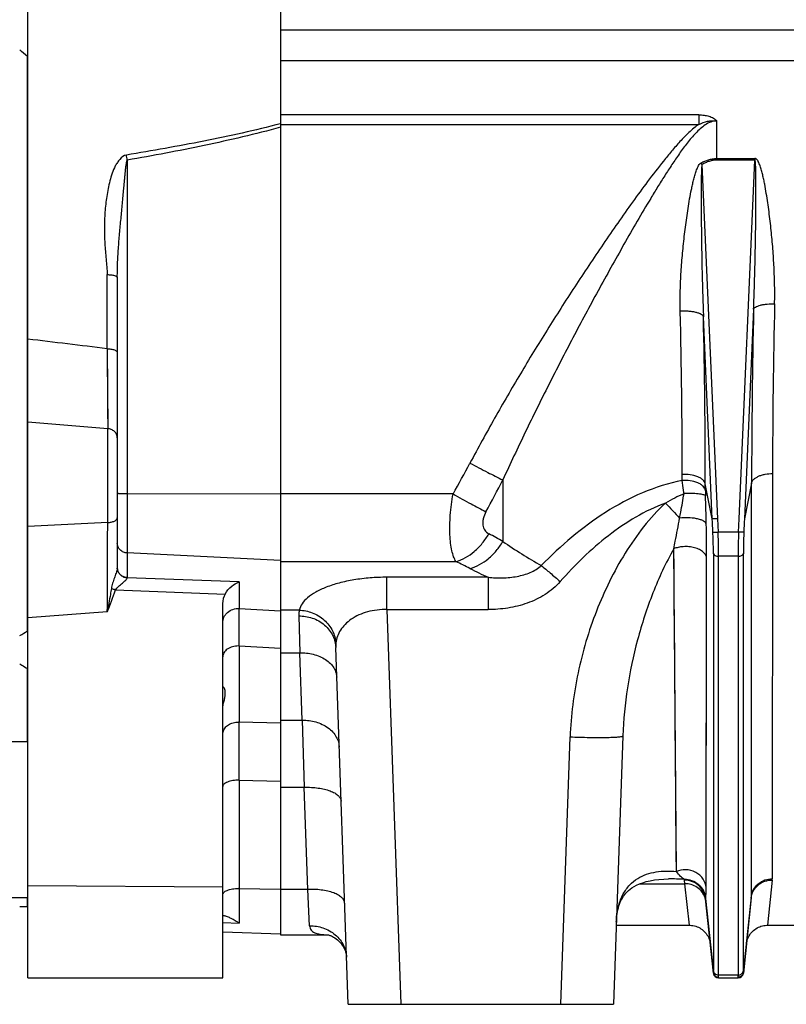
# Model space of a CAD drawing. Extents: x -1490 to 1181, y 8 to 1663.
# Tile 60 of 72: x 572 to 717, y 713 to 900. Entities that reach past the tile are written whole.
import ezdxf

# ---------------------------------------------------------------- set-up
doc = ezdxf.new("R2010")
doc.units = 0
doc.header["$LTSCALE"] = 65.395
doc.layers.get('0').update_dxf_attribs({"linetype": 'CONTINUOUS'})

msp = doc.modelspace()

# ---------------------------------------------------------------- linework, layer by layer
at = {"color": 6, "linetype": 'CONTINUOUS'}
for p, q in [((573.19, 718.29), (573.19, 1078.45)), ((621.19, 898.29), (966.69, 898.29)), ((573.16, 784.21), (573.16, 893.21)), ((590.19, 851.25), (590.19, 796.15)), ((610.19, 718.29), (610.19, 789.35)), ((634.01, 713.29), (631.65, 781)), ((573.16, 763.09), (573.16, 777.02)), ((573.19, 763.09), (553.16, 763.09)), ((686.14, 764.23), (684.36, 713.29)), ((573.19, 733.49), (553.16, 733.49)), ((573.16, 731.87), (573.16, 733.49)), ((703.34, 719.19), (701.86, 733.32)), ((710.54, 733.5), (709.03, 719.19)), ((684.89, 728.29), (698.78, 728.29)), ((713.59, 728.29), (720.78, 728.29)), ((610.19, 727.03), (621.19, 726.64)), ((621.19, 726.5), (630.07, 726.5)), ((573.19, 718.29), (610.19, 718.29)), ((704.34, 718.29), (708.04, 718.29)), ((634.01, 713.29), (684.36, 713.29))]:
    msp.add_line(p, q, dxfattribs=at)
at = {"color": 2, "linetype": 'CONTINUOUS'}
for p, q in [((621.19, 1070.07), (621.19, 726.5)), ((573.16, 894.47), (573.16, 893.21)), ((703.99, 873.83), (711.23, 873.83)), ((711.23, 873.53), (703.99, 873.53)), ((711.23, 873.83), (711.23, 873.53)), ((573.16, 784.21), (573.16, 777.02)), ((701.86, 733.38), (701.86, 733.39)), ((701.86, 733.38), (701.86, 733.39))]:
    msp.add_line(p, q, dxfattribs=at)
at = {"color": 9, "linetype": 'CONTINUOUS'}
for p, q in [((908.79, 892.36), (621.19, 892.36)), ((621.19, 880.44), (621.16, 880.44)), ((621.19, 880.44), (621.16, 880.44)), ((700.59, 882.12), (621.19, 882.12)), ((621.19, 880.32), (700.59, 880.32)), ((700.59, 882.12), (700.59, 880.32)), ((703.99, 873.83), (703.99, 880.97)), ((592.08, 873.53), (592.08, 794.3)), ((708.24, 805.44), (711.23, 873.53)), ((701.18, 872.69), (704.13, 805.44)), ((588.26, 837.74), (588.26, 851.8)), ((710.98, 845.24), (709.24, 805.46)), ((703.14, 805.46), (701.45, 843.81)), ((588.26, 837.74), (588.36, 822.57)), ((588.27, 835.66), (588.32, 829.05)), ((588.32, 829.05), (588.33, 827.39)), ((588.34, 825.12), (588.35, 824.43)), ((573.19, 823.84), (588.36, 822.57)), ((588.36, 804.74), (588.36, 822.57)), ((697.43, 812.72), (697.43, 813.86)), ((714.57, 814.03), (714.53, 737.13)), ((663.38, 812.83), (663.38, 801.17)), ((703.14, 805.46), (701.81, 812.09)), ((701.81, 810.92), (701.81, 812.09)), ((710.59, 812.24), (709.24, 805.46)), ((710.55, 733.71), (710.59, 812.24)), ((592.08, 810.24), (621.19, 810.17)), ((653.92, 810.16), (621.19, 810.16)), ((588.36, 804.74), (573.19, 803.98)), ((704.13, 805.44), (704.24, 802.94)), ((708.13, 802.94), (708.24, 805.44)), ((708.13, 802.94), (704.24, 802.94)), ((621.19, 797.54), (592.08, 798.96)), ((696.32, 738.5), (695.84, 799.78)), ((701.97, 735.47), (702.06, 798.07)), ((703.35, 798.82), (703.35, 719.68)), ((708.03, 798.34), (704.34, 798.34)), ((704.34, 718.83), (704.34, 798.34)), ((708.03, 798.34), (708.03, 718.83)), ((709.03, 719.68), (709.03, 798.82)), ((621.19, 797.35), (654.47, 797.35)), ((641.38, 788.22), (641.38, 794.35)), ((660.56, 794.35), (641.38, 794.35)), ((660.56, 794.35), (660.56, 788.22)), ((613.34, 793.48), (592.08, 794.27)), ((613.34, 793.48), (613.34, 788.43)), ((589.82, 791.94), (610.65, 791.17)), ((588.29, 787.77), (573.19, 786.68)), ((613.29, 781.31), (613.34, 788.43)), ((613.33, 786.01), (613.34, 787.57)), ((613.34, 787.57), (613.34, 788.43)), ((613.34, 788.43), (621.19, 787.96)), ((624.73, 788.12), (621.19, 788.12)), ((624.65, 787.02), (624.85, 780.02)), ((641.38, 788.22), (660.56, 788.22)), ((641.38, 788.22), (644, 713.29)), ((613.31, 784.17), (613.33, 786.01)), ((613.29, 781.31), (613.29, 766.87)), ((613.29, 781.31), (621.19, 780.88)), ((621.19, 780.02), (624.85, 780.02)), ((625.31, 767.23), (624.85, 780.02)), ((621.19, 766.69), (613.29, 766.87)), ((621.19, 767.23), (625.31, 767.23)), ((625.31, 767.23), (625.67, 754.48)), ((674.37, 713.29), (676.15, 764.05)), ((613.29, 755.83), (621.19, 755.65)), ((613.29, 755.83), (613.29, 728.7)), ((621.19, 754.48), (625.67, 754.48)), ((626.35, 735.11), (625.67, 754.48)), ((697.94, 736.17), (697.88, 736.85)), ((714.51, 736.88), (713.59, 728.29)), ((573.19, 735.84), (610.19, 735.6)), ((613.29, 735.27), (621.19, 735.16)), ((626.35, 735.11), (621.19, 735.11)), ((626.7, 728.19), (626.35, 735.11)), ((689.38, 736.17), (697.94, 736.17)), ((698.78, 728.29), (697.94, 736.17)), ((701.85, 733.38), (701.85, 733.39)), ((701.85, 733.38), (701.85, 733.39)), ((701.86, 733.38), (703.34, 719.34)), ((709.04, 719.34), (710.55, 733.71)), ((610.19, 728.84), (613.29, 728.7)), ((610.19, 728.84), (613.29, 728.7)), ((704.34, 718.29), (704.33, 718.35)), ((708.03, 718.83), (704.34, 718.83)), ((708.04, 718.35), (708.04, 718.29))]:
    msp.add_line(p, q, dxfattribs=at)
for points in [[(588.33, 827.39), (588.33, 826.6), (588.34, 825.12)], [(695.92, 788.83), (695.87, 796.05), (695.84, 799.78)], [(702.02, 773.2), (702.03, 779.89), (702.04, 783.37), (702.04, 786.93), (702.05, 790.56), (702.06, 794.28), (702.06, 798.07)], [(696, 778.61), (695.95, 785.35), (695.92, 788.83)], [(696.07, 769.13), (696.03, 775.37), (696, 778.61)], [(702, 755.32), (702, 760.9), (702.01, 763.83), (702.01, 766.86), (702.02, 769.98), (702.02, 773.2)], [(696.14, 760.49), (696.1, 766.15), (696.07, 769.13)], [(696.24, 748.17), (696.21, 752.77), (696.19, 755.23), (696.16, 757.8), (696.14, 760.49)], [(701.98, 745.41), (701.99, 750.16), (701.99, 752.69), (702, 755.32)], [(696.32, 738.5), (696.29, 742.04), (696.28, 743.98), (696.26, 746.02), (696.24, 748.17)], [(701.98, 739.11), (701.98, 743.2), (701.98, 745.41)], [(701.97, 735.47), (701.97, 737.23), (701.98, 739.11)]]:
    msp.add_lwpolyline(points, dxfattribs=at)
at = {"color": 6, "linetype": 'CONTINUOUS'}
for points in [[(684.91, 728.86), (684.92, 729.19), (684.95, 729.63), (685, 730.06), (685.05, 730.47), (685.12, 730.86), (685.21, 731.25), (685.3, 731.62), (685.41, 731.98), (685.53, 732.33), (685.66, 732.66), (685.8, 732.98), (685.96, 733.28), (686.13, 733.57), (686.31, 733.84), (686.51, 734.11), (686.72, 734.37), (686.96, 734.62), (687.23, 734.88), (687.53, 735.13), (687.88, 735.38), (688.28, 735.63), (688.76, 735.89), (689.31, 736.14), (689.93, 736.37), (690.61, 736.58), (691.34, 736.75), (692.14, 736.9), (692.99, 737), (693.91, 737.07), (694.84, 737.09)], [(698.78, 728.29), (698.92, 728.29), (699.19, 728.27), (699.46, 728.23), (699.73, 728.18), (699.99, 728.11), (700.25, 728.02), (700.5, 727.91), (700.74, 727.78), (700.97, 727.64), (701.2, 727.48), (701.41, 727.31), (701.61, 727.13), (701.8, 726.93), (701.97, 726.71), (702.13, 726.49), (702.27, 726.26), (702.39, 726.02), (702.5, 725.77), (702.59, 725.51), (702.67, 725.25), (702.72, 724.98), (702.76, 724.71)], [(709.61, 724.71), (709.65, 724.98), (709.71, 725.25), (709.78, 725.51), (709.87, 725.77), (709.98, 726.02), (710.11, 726.26), (710.25, 726.49), (710.41, 726.71), (710.58, 726.93), (710.77, 727.13), (710.97, 727.31), (711.18, 727.48), (711.4, 727.64), (711.63, 727.78), (711.88, 727.91), (712.13, 728.02), (712.38, 728.11), (712.65, 728.18), (712.91, 728.23), (713.18, 728.27), (713.46, 728.29), (713.59, 728.29)], [(630.02, 726.51), (630.02, 726.51), (630.04, 726.51), (630.07, 726.5)], [(630.07, 726.5), (630.12, 726.49), (630.19, 726.48), (630.28, 726.46), (630.39, 726.43), (630.52, 726.38), (630.68, 726.33), (630.85, 726.26), (631.04, 726.17), (631.25, 726.06), (631.47, 725.92), (631.71, 725.75), (631.96, 725.56), (632.2, 725.34), (632.44, 725.1), (632.67, 724.83), (632.88, 724.54), (633.06, 724.26), (633.21, 723.99), (633.33, 723.73), (633.43, 723.5), (633.51, 723.27), (633.57, 723.06), (633.62, 722.87), (633.65, 722.7), (633.68, 722.54), (633.69, 722.41), (633.7, 722.3), (633.7, 722.25)]]:
    msp.add_lwpolyline(points, dxfattribs=at)
at = {"color": 2, "linetype": 'CONTINUOUS'}
for centre, radius, start, end in [((536.94, 852.39), 54.57, 48.4254, 50.4974), ((604.21, 816.28), 112.19, 30.1922, 30.3785), ((591.9, 796.15), 1.71, 180.0001, 180.7633), ((589.41, 796.15), 0.775, 358.3122, 0.0018), ((591.91, 796.15), 1.72, 180.7656, 184.692), ((591.9, 796.13), 1.71, 180.278, 184.9822), ((592.19, 796.45), 2.15, 263.1791, 267.2165), ((592.2, 796.4), 2.14, 262.7732, 266.8262), ((591.47, 794.3), 0.608, 357.3047, 359.9653), ((547.35, 824.1), 47.52, 300.7708, 302.8995), ((701.77, 736.33), 3.94, 170.2965, 170.4944), ((698, 733.01), 3.88, 5.5911, 9.4877), ((702.43, 733.26), 0.58, 167.2958, 168.3769), ((568.35, 909.72), 177.92, 271.0651, 271.5482), ((708.13, 719.78), 0.904, 342.9016, 353.9563)]:
    msp.add_arc(centre, radius, start, end, dxfattribs=at)
at = {"color": 9, "linetype": 'CONTINUOUS'}
for centre, radius, start, end in [((427.5, 844.53), 167.12, 9.9946, 10.3329), ((-659.33, 812.63), 1356.76, 0.05205, 1.36109), ((2284.15, 810.12), 1573.56, 178.72119, 179.9228), ((2217.86, 811.94), 1503.29, 178.69161, 179.92052), ((-811.46, 810.83), 1513.27, 0.0474, 1.24851), ((425.94, 938.96), 261.85, 330.5349, 331.9964), ((425.6, 934.94), 267.31, 331.3479, 332.818), ((713.81, 774.4), 39.26, 114.1137, 119.8556), ((370.59, 797.27), 331.49, 1.2393, 2.1711), ((886.2, 985.63), 261.22, 222.7104, 223.571), ((-6132.45, 823.83), 6720.84, 359.692549, 359.837227), ((439.24, 798.49), 262.82, 359.9074, 1.2976), ((511.21, 523.81), 316.36, 61.2478, 61.7971), ((714.8, 874.81), 89.82, 235.0777, 240.5817), ((502.88, 492.08), 340.84, 63.0904, 63.5919), ((588.68, 796.21), 1.51, 351.5168, 354.5512), ((706.11, 892.56), 108.26, 243.1041, 245.1202), ((613.19, 776.96), 4.35, 88.6202, 90.0001), ((613.19, 762.91), 3.96, 88.3958, 89.982), ((694.82, 688.85), 48.25, 86.364, 89.9824), ((712.15, 737.13), 2.38, 353.9399, 359.8641), ((613.19, 727.9), 7.37, 89.1864, 90.0001), ((698.25, 732.38), 3.69, 13.987, 17.9903), ((698, 732.91), 3.88, 7.0931, 9.8709), ((698.05, 732.92), 3.83, 6.0006, 6.9365), ((702.14, 733.35), 0.283, 183.3349, 186.0581), ((708.53, 733.71), 2.02, 354.0162, 359.9663), ((704.32, 719.27), 0.981, 175.8246, 176.9982), ((708.04, 719.36), 1.01, 269.9672, 280.6147)]:
    msp.add_arc(centre, radius, start, end, dxfattribs=at)
at = {"color": 6, "linetype": 'CONTINUOUS'}
for centre, radius, start, end in [((606.91, 719.92), 10.86, 54.0178, 54.6974), ((704.34, 719.29), 1, 186, 270), ((708.04, 719.29), 1, 270, 354)]:
    msp.add_arc(centre, radius, start, end, dxfattribs=at)
msp.add_ellipse((613.19, 789.42), major_axis=(0.26, 3.4), ratio=0.879657, start_param=1.098417, end_param=1.658537, dxfattribs=at)
at = {"color": 9, "linetype": 'CONTINUOUS'}
for points, knots in [([(621.16, 880.44), (618.75, 879.8), (613.92, 878.64), (604.17, 876.61), (596.82, 875.31), (591.91, 874.5)], [0, 0, 0, 0, 0.249824, 0.499801, 1, 1, 1, 1]), ([(700.59, 880.32), (699.93, 879.86), (698.68, 878.81), (696.98, 877.07), (695.38, 875.23), (693.32, 872.72), (690.85, 869.5), (687.98, 865.57), (685.17, 861.6), (681.49, 856.25), (676.99, 849.5), (671.75, 841.3), (666.68, 832.99), (661.78, 824.57), (658.66, 818.88), (657.14, 816.02)], [0, 0, 0, 0, 0.031234, 0.062484, 0.093738, 0.124991, 0.187495, 0.249999, 0.312503, 0.375006, 0.500009, 0.62501, 0.750009, 0.875005, 1, 1, 1, 1]), ([(703.99, 880.97), (703.6, 880.97), (702.83, 880.82), (701.78, 880.26), (700.84, 879.51), (699.97, 878.66), (699.15, 877.74), (698.1, 876.45), (696.87, 874.77), (695.46, 872.69), (694.1, 870.58), (692.76, 868.44), (691.01, 865.56), (688.87, 861.94), (686.36, 857.56), (683.88, 853.15), (680.64, 847.26), (676.67, 839.85), (672.06, 830.91), (667.61, 821.91), (664.77, 815.87), (663.38, 812.83)], [0, 0, 0, 0, 0.014331, 0.029001, 0.044003, 0.059233, 0.074608, 0.090091, 0.121235, 0.152532, 0.183917, 0.215355, 0.246825, 0.309816, 0.372828, 0.435827, 0.498791, 0.62456, 0.750053, 0.875214, 1, 1, 1, 1]), ([(700.59, 882.12), (700.92, 882.12), (701.56, 882.09), (702.5, 881.9), (703.22, 881.6), (703.7, 881.26), (703.9, 881.07), (703.99, 880.97)], [0, 0, 0, 0, 0.262959, 0.523095, 0.773673, 0.891275, 1, 1, 1, 1]), ([(700.59, 880.32), (701.12, 880.57), (701.95, 880.88), (702.97, 881.02), (703.55, 881.02), (703.84, 880.99), (703.99, 880.97)], [0, 0, 0, 0, 0.499579, 0.749709, 0.87486, 1, 1, 1, 1]), ([(621.19, 879.78), (618.8, 879.12), (613.98, 877.9), (604.29, 875.75), (596.97, 874.38), (592.08, 873.53)], [0, 0, 0, 0, 0.24998, 0.499981, 1, 1, 1, 1]), ([(591.91, 874.5), (591.42, 874.42), (590.78, 873.88), (590.19, 873.09), (589.67, 872.22), (589.19, 871.05), (588.77, 869.6), (588.43, 868.13), (588.08, 866.16), (587.81, 863.67), (587.7, 860.68), (587.79, 857.7), (588.02, 855.24), (588.2, 853.27), (588.26, 852.29), (588.26, 851.8)], [0, 0, 0, 0, 0.062381, 0.094047, 0.12568, 0.188805, 0.251861, 0.314824, 0.377687, 0.503075, 0.628033, 0.752542, 0.876582, 0.938391, 1, 1, 1, 1]), ([(590.19, 851.25), (590.19, 852.23), (590.22, 854.18), (590.41, 857.08), (590.66, 859.95), (590.88, 862.33), (591.06, 864.23), (591.19, 865.64), (591.31, 867.05), (591.42, 868.21), (591.51, 869.13), (591.57, 869.81), (591.64, 870.48), (591.7, 871.16), (591.76, 871.73), (591.81, 872.18), (591.85, 872.51), (591.9, 872.83), (591.95, 873.12), (591.99, 873.33), (592.04, 873.46), (592.07, 873.51), (592.08, 873.53)], [0, 0, 0, 0, 0.131864, 0.260917, 0.389415, 0.517592, 0.581432, 0.644974, 0.708049, 0.770383, 0.801144, 0.8316, 0.861846, 0.89235, 0.92321, 0.938472, 0.953403, 0.967769, 0.981049, 0.992424, 0.996844, 1, 1, 1, 1]), ([(697.05, 844.86), (697.02, 846.02), (697.03, 848.37), (697.17, 851.91), (697.44, 855.46), (697.74, 858.42), (698.03, 860.8), (698.27, 862.58), (698.53, 864.37), (698.83, 866.16), (699.11, 867.64), (699.36, 868.83), (699.57, 869.72), (699.8, 870.6), (700.07, 871.47), (700.35, 872.18), (700.65, 872.7), (700.86, 872.94), (701, 873.01)], [0, 0, 0, 0, 0.122276, 0.245522, 0.369629, 0.494494, 0.557184, 0.620031, 0.683025, 0.746159, 0.809425, 0.841107, 0.872823, 0.904573, 0.936359, 0.968181, 0.984121, 1, 1, 1, 1]), ([(710.98, 845.24), (711.03, 846.43), (711.11, 848.81), (711.22, 852.38), (711.28, 855.36), (711.33, 857.75), (711.36, 859.54), (711.38, 861.34), (711.4, 863.13), (711.42, 864.92), (711.43, 866.41), (711.43, 867.6), (711.43, 868.5), (711.42, 869.39), (711.42, 870.13), (711.41, 870.72), (711.4, 871.16), (711.4, 871.6), (711.38, 872.04), (711.37, 872.4), (711.36, 872.68), (711.34, 872.89), (711.33, 873.09), (711.31, 873.25), (711.29, 873.37), (711.28, 873.45), (711.26, 873.5), (711.24, 873.53), (711.23, 873.53)], [0, 0, 0, 0, 0.125964, 0.252214, 0.378662, 0.441935, 0.505229, 0.568532, 0.63183, 0.695102, 0.758319, 0.78989, 0.821421, 0.852895, 0.88428, 0.899924, 0.915517, 0.931043, 0.946466, 0.96172, 0.969244, 0.976649, 0.983865, 0.99072, 0.993897, 0.996694, 0.998847, 1, 1, 1, 1]), ([(714.96, 846.27), (714.99, 847.42), (714.99, 849.73), (714.87, 853.2), (714.65, 856.7), (714.38, 859.61), (714.12, 861.95), (713.91, 863.7), (713.67, 865.46), (713.4, 867.22), (713.14, 868.68), (712.91, 869.84), (712.71, 870.72), (712.5, 871.58), (712.28, 872.3), (712.07, 872.86), (711.91, 873.19), (711.76, 873.45), (711.62, 873.63), (711.45, 873.78), (711.3, 873.83), (711.23, 873.83)], [0, 0, 0, 0, 0.122624, 0.246033, 0.370178, 0.495, 0.557648, 0.620444, 0.68338, 0.746449, 0.809645, 0.84129, 0.872965, 0.904671, 0.936407, 0.952292, 0.968187, 0.976145, 0.984109, 0.992073, 1, 1, 1, 1]), ([(701.18, 872.69), (701.17, 872.64), (701.15, 872.53), (701.12, 872.27), (701.09, 871.92), (701.08, 871.49), (701.06, 871.06), (701.05, 870.61), (701.04, 870.01), (701.03, 869.26), (701.02, 868.36), (701.02, 867.15), (701.02, 865.63), (701.03, 863.81), (701.04, 861.99), (701.06, 860.17), (701.09, 857.74), (701.14, 854.7), (701.22, 851.06), (701.32, 847.43), (701.41, 845.01), (701.45, 843.81)], [0, 0, 0, 0, 0.005565, 0.012233, 0.026659, 0.041659, 0.056914, 0.072312, 0.087801, 0.118948, 0.150236, 0.181608, 0.244504, 0.307512, 0.370575, 0.433662, 0.496752, 0.622882, 0.748869, 0.874615, 1, 1, 1, 1]), ([(588.26, 851.8), (588.5, 851.8), (588.85, 851.78), (589.31, 851.71), (589.61, 851.64), (589.86, 851.56), (590.06, 851.46), (590.19, 851.33), (590.19, 851.25)], [0, 0, 0, 0, 0.343809, 0.510945, 0.661854, 0.787783, 0.884934, 1, 1, 1, 1]), ([(701.45, 843.81), (701.43, 843.89), (701.3, 844.07), (701, 844.29), (700.55, 844.49), (699.97, 844.65), (699.29, 844.78), (698.3, 844.88), (697.55, 844.88), (697.05, 844.86)], [0, 0, 0, 0, 0.056374, 0.133821, 0.238002, 0.368071, 0.518426, 0.680246, 1, 1, 1, 1]), ([(710.98, 845.24), (711.01, 845.32), (711.12, 845.48), (711.39, 845.68), (711.79, 845.86), (712.3, 846.02), (712.91, 846.14), (713.8, 846.25), (714.5, 846.27), (714.96, 846.27)], [0, 0, 0, 0, 0.056816, 0.13385, 0.236466, 0.363711, 0.511648, 0.672611, 1, 1, 1, 1]), ([(588.26, 837.74), (585.75, 838.04), (580.72, 838.66), (575.7, 839.26), (573.19, 839.56)], [0, 0, 0, 0, 0.499998, 1, 1, 1, 1]), ([(588.26, 837.74), (588.5, 837.74), (588.85, 837.71), (589.31, 837.62), (589.61, 837.53), (589.86, 837.42), (590.05, 837.3), (590.16, 837.17), (590.19, 837.07), (590.19, 837.02)], [0, 0, 0, 0, 0.329621, 0.490904, 0.637954, 0.763041, 0.863169, 0.939364, 1, 1, 1, 1]), ([(590.19, 820.85), (590.19, 821.06), (590.09, 821.5), (589.68, 822.06), (589.07, 822.44), (588.59, 822.55), (588.36, 822.57)], [0, 0, 0, 0, 0.227025, 0.479273, 0.744475, 1, 1, 1, 1]), ([(657.14, 816.02), (658.26, 815.42), (660.33, 814.34), (662.42, 813.29), (663.38, 812.83)], [0, 0, 0, 0, 0.543552, 1, 1, 1, 1]), ([(701.81, 812.09), (701.79, 812.21), (701.68, 812.48), (701.38, 812.84), (700.93, 813.17), (700.12, 813.56), (698.93, 813.84), (697.93, 813.89), (697.43, 813.86)], [0, 0, 0, 0, 0.076114, 0.167128, 0.277352, 0.406592, 0.702433, 1, 1, 1, 1]), ([(710.59, 812.24), (710.62, 812.36), (710.71, 812.61), (710.98, 812.95), (711.39, 813.26), (711.9, 813.54), (712.51, 813.76), (713.41, 813.97), (714.11, 814.03), (714.57, 814.03)], [0, 0, 0, 0, 0.077891, 0.16957, 0.279031, 0.406002, 0.547762, 0.698491, 1, 1, 1, 1]), ([(697.43, 812.72), (694.84, 812.21), (689.77, 810.6), (682.77, 806.82), (676.39, 802.09), (672.53, 798.47), (670.68, 796.57)], [0, 0, 0, 0, 0.249816, 0.499789, 0.749866, 1, 1, 1, 1]), ([(701.81, 810.92), (701.79, 811.05), (701.68, 811.32), (701.38, 811.68), (700.93, 812.02), (700.12, 812.42), (698.93, 812.71), (697.93, 812.75), (697.43, 812.72)], [0, 0, 0, 0, 0.07679, 0.168296, 0.27876, 0.407991, 0.703261, 1, 1, 1, 1]), ([(697.77, 810.23), (697.73, 810.45), (697.62, 811.28), (697.51, 812.11), (697.43, 812.72)], [0, 0, 0, 0, 0.261659, 1, 1, 1, 1]), ([(590.19, 810.32), (590.19, 810.32), (590.2, 810.31), (590.23, 810.31), (590.27, 810.3), (590.37, 810.29), (590.52, 810.27), (590.75, 810.26), (591.04, 810.25), (591.36, 810.24), (591.71, 810.24), (591.96, 810.24), (592.08, 810.24)], [0, 0, 0, 0, 0.006424, 0.021215, 0.045035, 0.077818, 0.169183, 0.292215, 0.442557, 0.614844, 0.802896, 1, 1, 1, 1]), ([(654.47, 797.35), (654.29, 797.63), (653.99, 798.3), (653.66, 799.46), (653.43, 800.86), (653.26, 803.1), (653.35, 806.24), (653.69, 808.82), (653.92, 810.16)], [0, 0, 0, 0, 0.076426, 0.168921, 0.277627, 0.401472, 0.685888, 1, 1, 1, 1]), ([(653.92, 810.16), (655.06, 809.52), (657.13, 808.37), (659.22, 807.26), (660.17, 806.77)], [0, 0, 0, 0, 0.547947, 1, 1, 1, 1]), ([(696.94, 805.58), (697.02, 805.97), (697.3, 807.51), (697.58, 809.06), (697.77, 810.23)], [0, 0, 0, 0, 0.248452, 1, 1, 1, 1]), ([(701.84, 809.83), (701.81, 809.88), (701.66, 809.96), (701.38, 810.05), (700.96, 810.13), (700.43, 810.19), (699.81, 810.23), (698.91, 810.26), (698.22, 810.25), (697.77, 810.23)], [0, 0, 0, 0, 0.041255, 0.112291, 0.215955, 0.348627, 0.502902, 0.669182, 1, 1, 1, 1]), ([(701.81, 810.92), (701.81, 810.84), (701.82, 810.47), (701.83, 810.11), (701.84, 809.83)], [0, 0, 0, 0, 0.236488, 1, 1, 1, 1]), ([(694.26, 808.45), (690.35, 807.01), (684.88, 803.69), (678.57, 798.17), (675.66, 795.11), (674.27, 793.53)], [0, 0, 0, 0, 0.497207, 0.74823, 1, 1, 1, 1]), ([(694.26, 808.45), (692.76, 807.06), (690, 804.02), (686.5, 798.97), (683.54, 793.6), (680.25, 786.11), (677.32, 776.28), (676.29, 768.13), (676.15, 764.05)], [0, 0, 0, 0, 0.125035, 0.250101, 0.375172, 0.50024, 0.750148, 1, 1, 1, 1]), ([(588.36, 804.74), (588.59, 804.75), (589.04, 804.8), (589.55, 804.96), (589.89, 805.15), (590.06, 805.3), (590.16, 805.46), (590.19, 805.57), (590.19, 805.62)], [0, 0, 0, 0, 0.317579, 0.61479, 0.739065, 0.842916, 0.927689, 1, 1, 1, 1]), ([(660.17, 806.77), (659.95, 806.36), (659.68, 805.72), (659.54, 804.86), (659.56, 804.1), (659.87, 803.23), (660.42, 802.77), (660.72, 802.61)], [0, 0, 0, 0, 0.299539, 0.434598, 0.559258, 0.783305, 1, 1, 1, 1]), ([(695.84, 799.78), (695.93, 800.25), (696.31, 802.18), (696.68, 804.12), (696.94, 805.58)], [0, 0, 0, 0, 0.243507, 1, 1, 1, 1]), ([(702, 804.44), (701.97, 804.55), (701.81, 804.79), (701.42, 805.07), (700.85, 805.31), (699.86, 805.56), (698.53, 805.69), (697.46, 805.64), (696.94, 805.58)], [0, 0, 0, 0, 0.063215, 0.149891, 0.264496, 0.403367, 0.714064, 1, 1, 1, 1]), ([(654.47, 797.35), (655.74, 797.71), (657.58, 798.77), (659.52, 800.77), (660.35, 801.98), (660.72, 802.61)], [0, 0, 0, 0, 0.474471, 0.736615, 1, 1, 1, 1]), ([(703.25, 802.96), (703.26, 802.95), (703.29, 802.94), (703.35, 802.93), (703.45, 802.93), (703.63, 802.92), (703.9, 802.92), (704.13, 802.93), (704.24, 802.94)], [0, 0, 0, 0, 0.032317, 0.096483, 0.194815, 0.324125, 0.649692, 1, 1, 1, 1]), ([(703.35, 798.82), (703.35, 799.14), (703.34, 800.52), (703.29, 801.9), (703.25, 802.96)], [0, 0, 0, 0, 0.233215, 1, 1, 1, 1]), ([(704.34, 798.34), (704.34, 798.7), (704.33, 800.23), (704.29, 801.76), (704.24, 802.94)], [0, 0, 0, 0, 0.233224, 1, 1, 1, 1]), ([(708.13, 802.94), (708.12, 802.53), (708.06, 801), (708.03, 799.47), (708.03, 798.34)], [0, 0, 0, 0, 0.263044, 1, 1, 1, 1]), ([(709.13, 802.96), (709.12, 802.95), (709.09, 802.94), (709.02, 802.93), (708.93, 802.93), (708.74, 802.92), (708.47, 802.92), (708.25, 802.93), (708.13, 802.94)], [0, 0, 0, 0, 0.032317, 0.096483, 0.194815, 0.324125, 0.649693, 1, 1, 1, 1]), ([(709.13, 802.96), (709.11, 802.59), (709.06, 801.21), (709.03, 799.83), (709.03, 798.82)], [0, 0, 0, 0, 0.263014, 1, 1, 1, 1]), ([(592.08, 798.96), (591.83, 798.97), (591.34, 799.08), (590.71, 799.49), (590.29, 800.1), (590.19, 800.57), (590.19, 800.81)], [0, 0, 0, 0, 0.258645, 0.512084, 0.758517, 1, 1, 1, 1]), ([(657.14, 796.01), (658.4, 796.36), (660.23, 797.4), (662.18, 799.35), (663.02, 800.54), (663.38, 801.17)], [0, 0, 0, 0, 0.475321, 0.737079, 1, 1, 1, 1]), ([(702.06, 798.07), (702.03, 798.25), (701.88, 798.65), (701.41, 799.18), (700.69, 799.65), (699.76, 799.99), (698.71, 800.18), (697.65, 800.19), (696.69, 800.05), (696.1, 799.88), (695.84, 799.78)], [0, 0, 0, 0, 0.078005, 0.174915, 0.295359, 0.437212, 0.590901, 0.743002, 0.881631, 1, 1, 1, 1]), ([(695.84, 799.78), (695.07, 798.44), (693.65, 795.68), (691.2, 789.96), (688.79, 782.54), (686.86, 773.44), (686.25, 767.29), (686.14, 764.23)], [0, 0, 0, 0, 0.124658, 0.250332, 0.502199, 0.752657, 1, 1, 1, 1]), ([(703.35, 798.82), (703.38, 798.66), (703.63, 798.47), (703.99, 798.36), (704.23, 798.34), (704.34, 798.34)], [0, 0, 0, 0, 0.404799, 0.698191, 1, 1, 1, 1]), ([(708.03, 798.34), (708.15, 798.34), (708.38, 798.36), (708.74, 798.47), (709, 798.66), (709.03, 798.82)], [0, 0, 0, 0, 0.301809, 0.595201, 1, 1, 1, 1]), ([(660.56, 794.35), (661.49, 794.25), (663.33, 794.18), (666.05, 794.44), (668.58, 795.14), (670.07, 796.02), (670.68, 796.57)], [0, 0, 0, 0, 0.262515, 0.519733, 0.767374, 1, 1, 1, 1]), ([(670.68, 796.57), (671.24, 796.12), (672.45, 795.11), (673.63, 794.09), (674.27, 793.53)], [0, 0, 0, 0, 0.458869, 1, 1, 1, 1]), ([(590.17, 795.98), (590.15, 795.85), (590.08, 795.58), (589.9, 794.99), (589.63, 794.21), (589.29, 793.24), (589.12, 792.57), (589.06, 792.23)], [0, 0, 0, 0, 0.10152, 0.218229, 0.470758, 0.733525, 1, 1, 1, 1]), ([(641.38, 794.35), (640.31, 794.35), (638.21, 794.27), (635.17, 793.9), (632.39, 793.32), (629.95, 792.55), (627.93, 791.62), (626.35, 790.57), (625.25, 789.42), (624.83, 788.54), (624.73, 788.12)], [0, 0, 0, 0, 0.171801, 0.337231, 0.490684, 0.628043, 0.746988, 0.847083, 0.929973, 1, 1, 1, 1]), ([(589.82, 791.94), (589.9, 792.07), (590.1, 792.31), (590.44, 792.63), (590.8, 792.94), (591.15, 793.24), (591.48, 793.52), (591.77, 793.79), (591.97, 794.03), (592.07, 794.19), (592.08, 794.27)], [0, 0, 0, 0, 0.137345, 0.282868, 0.429559, 0.572926, 0.708399, 0.829676, 0.929648, 1, 1, 1, 1]), ([(674.27, 793.53), (673.44, 792.58), (671.48, 790.95), (668.04, 789.32), (664.35, 788.41), (661.82, 788.22), (660.56, 788.22)], [0, 0, 0, 0, 0.249601, 0.499552, 0.749717, 1, 1, 1, 1]), ([(610.19, 785.66), (610.19, 786.03), (610.32, 786.61), (610.71, 787.26), (611.25, 787.84), (612.13, 788.34), (612.94, 788.45), (613.34, 788.43)], [0, 0, 0, 0, 0.240638, 0.363475, 0.488127, 0.741706, 1, 1, 1, 1]), ([(624.73, 788.12), (624.71, 788.03), (624.66, 787.67), (624.64, 787.3), (624.65, 787.02)], [0, 0, 0, 0, 0.235745, 1, 1, 1, 1]), ([(624.65, 787.02), (625.51, 787.03), (627.27, 786.75), (629.24, 785.66), (630.46, 784.37), (631.13, 783.29), (631.53, 782.15), (631.64, 781.37), (631.65, 781)], [0, 0, 0, 0, 0.252006, 0.51638, 0.646319, 0.771065, 0.889187, 1, 1, 1, 1]), ([(624.73, 788.12), (625.56, 788.09), (627.29, 787.74), (629.55, 786.38), (631.15, 784.32), (631.61, 782.69), (631.68, 781.91)], [0, 0, 0, 0, 0.247277, 0.510678, 0.767529, 1, 1, 1, 1]), ([(641.38, 788.22), (640.13, 788.25), (637.74, 787.99), (635.05, 786.81), (633.43, 785.47), (632.53, 784.37), (631.93, 783.18), (631.73, 782.33), (631.68, 781.91)], [0, 0, 0, 0, 0.297225, 0.564647, 0.684274, 0.795311, 0.899628, 1, 1, 1, 1]), ([(613.19, 781.31), (612.8, 781.31), (612.05, 781.21), (611.07, 780.78), (610.47, 780.2), (610.23, 779.66), (610.19, 779.38), (610.19, 779.24)], [0, 0, 0, 0, 0.289904, 0.558008, 0.791858, 0.897961, 1, 1, 1, 1]), ([(631.68, 781.91), (631.67, 781.84), (631.64, 781.54), (631.64, 781.23), (631.65, 781)], [0, 0, 0, 0, 0.235643, 1, 1, 1, 1]), ([(624.85, 780.02), (625.7, 780.03), (627.41, 779.85), (629.39, 779.04), (630.65, 778.03), (631.32, 777.19), (631.73, 776.3), (631.83, 775.68), (631.84, 775.39)], [0, 0, 0, 0, 0.278023, 0.555784, 0.683225, 0.799234, 0.904142, 1, 1, 1, 1]), ([(610.26, 765.04), (610.33, 765.3), (610.61, 765.82), (611.3, 766.41), (612.19, 766.78), (612.85, 766.87), (613.19, 766.87)], [0, 0, 0, 0, 0.222801, 0.464933, 0.726568, 1, 1, 1, 1]), ([(625.31, 767.23), (626.17, 767.24), (627.47, 767.08), (629.09, 766.47), (630.2, 765.82), (631.12, 765), (631.79, 764.06), (632.19, 763.08), (632.3, 762.4), (632.31, 762.08)], [0, 0, 0, 0, 0.267407, 0.405481, 0.540437, 0.668629, 0.787967, 0.898117, 1, 1, 1, 1]), ([(676.15, 764.05), (676.75, 764.03), (677.98, 763.99), (679.8, 763.96), (681.55, 763.94), (683.11, 763.95), (684.24, 763.98), (684.99, 764.02), (685.4, 764.05), (685.72, 764.09), (685.95, 764.13), (686.07, 764.16), (686.14, 764.21), (686.14, 764.23)], [0, 0, 0, 0, 0.181194, 0.36648, 0.544768, 0.703975, 0.833441, 0.884646, 0.926217, 0.95802, 0.980359, 0.993823, 1, 1, 1, 1]), ([(613.29, 755.83), (612.9, 755.83), (612.32, 755.8), (611.59, 755.65), (611.12, 755.5), (610.73, 755.32), (610.43, 755.11), (610.24, 754.87), (610.19, 754.69), (610.19, 754.61)], [0, 0, 0, 0, 0.332025, 0.485875, 0.625072, 0.746067, 0.847135, 0.929625, 1, 1, 1, 1]), ([(625.67, 754.48), (626.12, 754.5), (627.01, 754.49), (628.3, 754.37), (629.49, 754.15), (630.54, 753.84), (631.42, 753.46), (632.09, 753), (632.54, 752.48), (632.66, 752.07), (632.67, 751.88)], [0, 0, 0, 0, 0.169765, 0.333814, 0.487173, 0.625545, 0.745745, 0.846371, 0.928989, 1, 1, 1, 1]), ([(684.92, 729.27), (684.98, 730.19), (685.23, 731.91), (686.1, 734.21), (687.37, 735.97), (688.92, 737.23), (690.65, 738.03), (692.48, 738.48), (694.39, 738.63), (695.67, 738.56), (696.32, 738.5)], [0, 0, 0, 0, 0.165009, 0.308233, 0.433822, 0.548856, 0.659669, 0.770463, 0.88352, 1, 1, 1, 1]), ([(701.97, 735.48), (701.91, 736.03), (701.49, 737.2), (700.04, 738.49), (698.13, 738.97), (696.87, 738.73), (696.32, 738.5)], [0, 0, 0, 0, 0.22666, 0.489262, 0.759389, 1, 1, 1, 1]), ([(697.88, 737), (697.6, 737.15), (697.02, 737.6), (696.56, 738.16), (696.32, 738.5)], [0, 0, 0, 0, 0.442315, 1, 1, 1, 1]), ([(697.88, 736.85), (697.88, 736.86), (697.88, 736.91), (697.88, 736.95), (697.88, 736.98)], [0, 0, 0, 0, 0.286241, 1, 1, 1, 1]), ([(701.82, 733.58), (701.75, 734.02), (701.43, 734.91), (700.5, 736), (699.26, 736.7), (698.33, 736.85), (697.88, 736.85)], [0, 0, 0, 0, 0.242886, 0.500894, 0.758539, 1, 1, 1, 1]), ([(710.54, 733.5), (710.58, 733.95), (710.86, 734.87), (711.78, 736.01), (713.07, 736.73), (714.04, 736.89), (714.51, 736.88)], [0, 0, 0, 0, 0.235812, 0.491818, 0.752853, 1, 1, 1, 1]), ([(710.55, 733.71), (710.59, 734.16), (710.87, 735.08), (711.79, 736.23), (713.08, 736.96), (714.06, 737.13), (714.53, 737.13)], [0, 0, 0, 0, 0.235421, 0.491721, 0.753101, 1, 1, 1, 1]), ([(610.19, 734.06), (610.19, 734.14), (610.23, 734.32), (610.42, 734.55), (610.71, 734.76), (611.08, 734.94), (611.53, 735.08), (612.24, 735.23), (612.8, 735.28), (613.19, 735.28)], [0, 0, 0, 0, 0.070851, 0.153448, 0.254217, 0.374664, 0.513297, 0.66683, 1, 1, 1, 1]), ([(633.34, 732.5), (633.34, 732.68), (633.23, 733.07), (632.8, 733.59), (632.13, 734.06), (631.22, 734.47), (630.12, 734.79), (628.48, 735.08), (627.2, 735.13), (626.35, 735.11)], [0, 0, 0, 0, 0.066093, 0.146632, 0.24886, 0.374575, 0.520323, 0.67894, 1, 1, 1, 1]), ([(701.76, 733.52), (701.63, 733.9), (701.24, 734.65), (700.31, 735.52), (699.17, 736.06), (698.34, 736.17), (697.94, 736.17)], [0, 0, 0, 0, 0.244812, 0.501615, 0.757926, 1, 1, 1, 1]), ([(701.89, 733.53), (701.91, 733.64), (701.93, 733.89), (701.96, 734.54), (701.97, 735.08), (701.97, 735.47)], [0, 0, 0, 0, 0.165481, 0.386885, 1, 1, 1, 1]), ([(701.86, 733.39), (701.87, 733.4), (701.88, 733.45), (701.88, 733.5), (701.89, 733.53)], [0, 0, 0, 0, 0.222291, 1, 1, 1, 1]), ([(701.86, 733.38), (701.86, 733.38), (701.86, 733.36), (701.86, 733.34), (701.86, 733.33)], [0, 0, 0, 0, 0.204399, 1, 1, 1, 1]), ([(626.7, 728.19), (627.56, 728.2), (629.32, 727.93), (631.28, 726.85), (632.5, 725.59), (633.17, 724.52), (633.58, 723.39), (633.69, 722.62), (633.7, 722.25)], [0, 0, 0, 0, 0.252852, 0.517731, 0.647583, 0.772015, 0.889673, 1, 1, 1, 1]), ([(626.7, 728.19), (626.71, 728.05), (626.76, 727.76), (626.95, 727.38), (627.26, 727.08), (627.67, 726.85), (628.17, 726.69), (628.97, 726.54), (629.61, 726.51), (630.06, 726.5)], [0, 0, 0, 0, 0.105061, 0.20335, 0.303635, 0.413723, 0.538009, 0.677734, 1, 1, 1, 1]), ([(703.34, 719.34), (703.34, 719.36), (703.35, 719.48), (703.35, 719.59), (703.35, 719.68)], [0, 0, 0, 0, 0.196194, 1, 1, 1, 1]), ([(704.34, 718.83), (704.22, 718.83), (703.98, 718.87), (703.66, 719.05), (703.43, 719.34), (703.36, 719.57), (703.35, 719.68)], [0, 0, 0, 0, 0.247111, 0.508594, 0.764807, 1, 1, 1, 1]), ([(703.34, 719.24), (703.34, 719.25), (703.33, 719.27), (703.34, 719.3), (703.34, 719.32)], [0, 0, 0, 0, 0.214633, 1, 1, 1, 1]), ([(703.34, 719.34), (703.35, 719.23), (703.42, 718.99), (703.65, 718.69), (703.97, 718.5), (704.22, 718.45), (704.33, 718.45)], [0, 0, 0, 0, 0.239503, 0.497539, 0.757085, 1, 1, 1, 1]), ([(703.34, 719.24), (703.35, 719.12), (703.42, 718.89), (703.65, 718.59), (703.97, 718.39), (704.21, 718.35), (704.33, 718.35)], [0, 0, 0, 0, 0.240577, 0.498791, 0.757729, 1, 1, 1, 1]), ([(704.33, 718.45), (704.33, 718.48), (704.34, 718.6), (704.34, 718.73), (704.34, 718.83)], [0, 0, 0, 0, 0.196079, 1, 1, 1, 1]), ([(704.33, 718.35), (704.33, 718.36), (704.33, 718.39), (704.33, 718.43), (704.33, 718.45)], [0, 0, 0, 0, 0.204387, 1, 1, 1, 1]), ([(708.04, 718.45), (708.04, 718.44), (708.04, 718.41), (708.04, 718.38), (708.04, 718.35)], [0, 0, 0, 0, 0.29615, 1, 1, 1, 1]), ([(709.04, 719.24), (709.02, 719.04), (708.83, 718.63), (708.44, 718.41), (708.23, 718.37)], [0, 0, 0, 0, 0.491272, 1, 1, 1, 1]), ([(709.04, 719.34), (709.04, 719.33), (709.04, 719.3), (709.04, 719.26), (709.04, 719.24)], [0, 0, 0, 0, 0.291627, 1, 1, 1, 1])]:
    msp.add_open_spline(points, degree=3, knots=knots, dxfattribs=at)
at = {"color": 2, "linetype": 'CONTINUOUS'}
for points, knots in [([(701, 873.01), (701.23, 873.13), (701.7, 873.36), (702.44, 873.62), (703.2, 873.79), (703.73, 873.83), (703.99, 873.83)], [0, 0, 0, 0, 0.250008, 0.499994, 0.749993, 1, 1, 1, 1]), ([(703.99, 873.53), (703.74, 873.53), (703.25, 873.49), (702.53, 873.32), (701.83, 873.05), (701.4, 872.82), (701.18, 872.69)], [0, 0, 0, 0, 0.250007, 0.499986, 0.749998, 1, 1, 1, 1]), ([(591.93, 794.31), (591.71, 794.34), (591.27, 794.46), (590.71, 794.84), (590.33, 795.38), (590.21, 795.8), (590.19, 796.01)], [0, 0, 0, 0, 0.258135, 0.511245, 0.75802, 1, 1, 1, 1]), ([(590.19, 795.99), (590.21, 795.78), (590.33, 795.36), (590.72, 794.82), (591.28, 794.43), (591.71, 794.31), (591.93, 794.28)], [0, 0, 0, 0, 0.234614, 0.488859, 0.749749, 1, 1, 1, 1]), ([(589.06, 792.23), (589, 791.86), (588.75, 790.37), (588.49, 788.88), (588.29, 787.77)], [0, 0, 0, 0, 0.250611, 1, 1, 1, 1]), ([(589.82, 791.94), (589.76, 791.96), (589.5, 792.05), (589.25, 792.15), (589.06, 792.23)], [0, 0, 0, 0, 0.24565, 1, 1, 1, 1]), ([(571.66, 777.9), (571.78, 777.83), (572.29, 777.54), (572.79, 777.25), (573.16, 777.02)], [0, 0, 0, 0, 0.251451, 1, 1, 1, 1]), ([(697.88, 737), (698.33, 736.99), (699.27, 736.84), (700.56, 736.1), (701.52, 734.89), (701.82, 733.89), (701.86, 733.39)], [0, 0, 0, 0, 0.226495, 0.479205, 0.743369, 1, 1, 1, 1]), ([(701.86, 733.39), (701.81, 733.86), (701.54, 734.82), (700.63, 736.02), (699.34, 736.8), (698.35, 736.98), (697.88, 736.98)], [0, 0, 0, 0, 0.240811, 0.499336, 0.758278, 1, 1, 1, 1]), ([(709.03, 719.68), (709.03, 719.65), (709.03, 719.53), (709.03, 719.42), (709.04, 719.34)], [0, 0, 0, 0, 0.303597, 1, 1, 1, 1]), ([(708.03, 718.83), (708.24, 718.83), (708.67, 718.96), (708.93, 719.32), (708.99, 719.51)], [0, 0, 0, 0, 0.507835, 1, 1, 1, 1]), ([(708.04, 718.45), (708.04, 718.48), (708.03, 718.6), (708.03, 718.73), (708.03, 718.83)], [0, 0, 0, 0, 0.19609, 1, 1, 1, 1]), ([(709.04, 719.34), (709.03, 719.23), (708.96, 718.99), (708.73, 718.69), (708.4, 718.5), (708.16, 718.45), (708.04, 718.45)], [0, 0, 0, 0, 0.239503, 0.497538, 0.757085, 1, 1, 1, 1])]:
    msp.add_open_spline(points, degree=3, knots=knots, dxfattribs=at)
at = {"color": 6, "linetype": 'CONTINUOUS'}
for points, knots in [([(704.13, 805.44), (704.01, 805.43), (703.79, 805.43), (703.52, 805.42), (703.34, 805.43), (703.25, 805.44), (703.18, 805.44), (703.15, 805.45), (703.14, 805.46)], [0, 0, 0, 0, 0.362484, 0.675668, 0.800217, 0.897582, 0.964664, 1, 1, 1, 1]), ([(610.65, 791.17), (610.96, 791.74), (611.76, 792.68), (612.82, 793.3), (613.34, 793.48)], [0, 0, 0, 0, 0.538961, 1, 1, 1, 1]), ([(610.2, 769.29), (610.23, 769.84), (610.4, 770.62), (610.62, 771.62), (610.71, 772.26), (610.69, 772.79), (610.57, 773.19), (610.42, 773.42), (610.31, 773.52), (610.25, 773.54), (610.23, 773.54)], [0, 0, 0, 0, 0.370354, 0.538498, 0.685591, 0.805892, 0.898372, 0.963546, 0.985461, 1, 1, 1, 1]), ([(613.29, 755.83), (613.29, 756.86), (613.3, 760.54), (613.3, 764.22), (613.29, 766.87)], [0, 0, 0, 0, 0.281928, 1, 1, 1, 1]), ([(610.19, 730.06), (610.19, 730.07), (610.2, 730.1), (610.24, 730.12), (610.3, 730.14), (610.34, 730.14), (610.37, 730.13)], [0, 0, 0, 0, 0.178957, 0.379936, 0.649784, 1, 1, 1, 1]), ([(610.37, 730.13), (610.44, 730.13), (610.62, 730.1), (611.02, 729.97), (611.62, 729.72), (612.39, 729.31), (612.92, 728.97), (613.19, 728.78)], [0, 0, 0, 0, 0.071728, 0.16564, 0.403087, 0.686472, 1, 1, 1, 1])]:
    msp.add_open_spline(points, degree=3, knots=knots, dxfattribs=at)
at = {"color": 9, "linetype": 'CONTINUOUS'}
for points in [[(703.25, 802.96), (703.21, 803.79), (703.17, 804.62), (703.14, 805.46)], [(709.24, 805.46), (709.2, 804.62), (709.16, 803.79), (709.13, 802.96)], [(590.19, 796.13), (590.19, 796.11), (590.18, 796.08), (590.18, 796.06)], [(610.19, 764.54), (610.19, 764.71), (610.21, 764.88), (610.26, 765.04)]]:
    msp.add_open_spline(points, degree=3, dxfattribs=at)
at = {"color": 2, "linetype": 'CONTINUOUS'}
msp.add_open_spline([(588.29, 787.77), (588.82, 789.15), (589.34, 790.54), (589.82, 791.94)], degree=3, dxfattribs=at)

doc.saveas('drawing.dxf')
